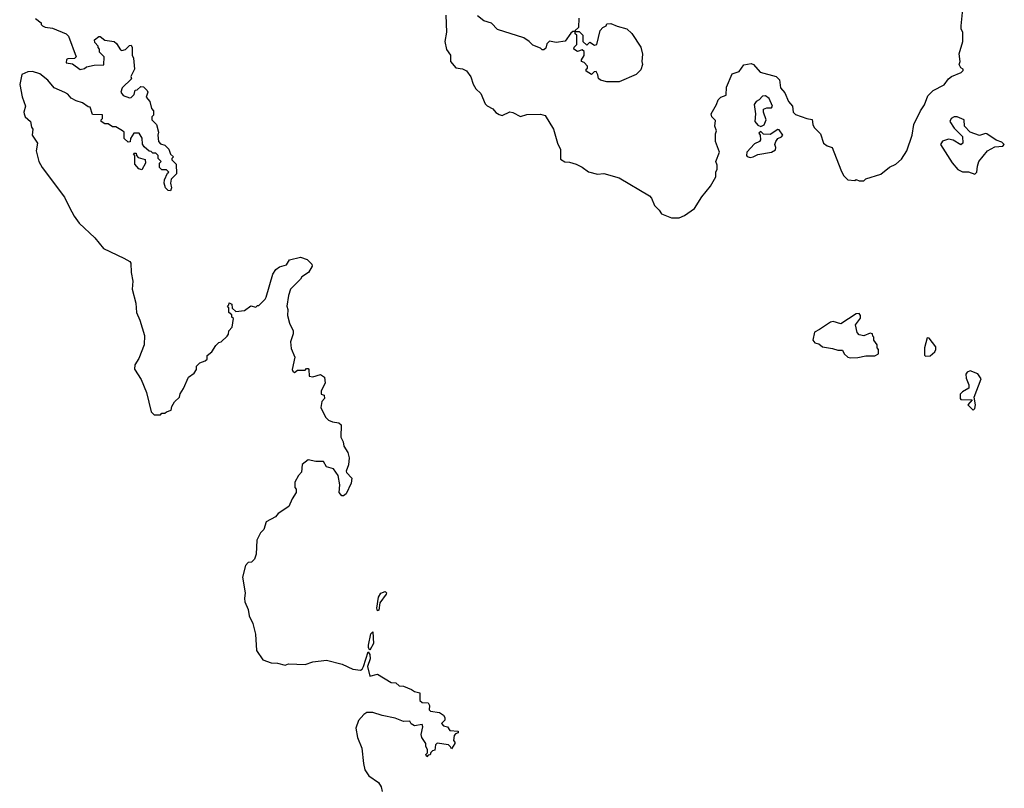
# Model space of a CAD drawing. Extents: x 2029826 to 2248070, y 228728 to 402406.
# Tile 112 of 256: x 2036161 to 2042557, y 376005 to 380996. Entities that reach past the tile are written whole.
import ezdxf

# ---------------------------------------------------------------- set-up
doc = ezdxf.new("R2010")
doc.units = 0

msp = doc.modelspace()

# ---------------------------------------------------------------- linework, layer by layer
at = {"layer": '0CON10XD'}
for points in [[(2038930, 381025), (2038932.5, 380915), (2038923.3, 380855), (2038933, 380803), (2038960, 380765), (2038960, 380725), (2038995, 380682.5), (2039037, 380677), (2039063, 380663), (2039092.5, 380625), (2039106.4, 380576.4), (2039125, 380547.5), (2039156.1, 380516.1), (2039185, 380450), (2039197, 380437), (2039235, 380417.5), (2039254.1, 380394.1), (2039275, 380380), (2039295, 380373.3), (2039345, 380397.5), (2039365, 380393.3), (2039415, 380366.7), (2039455, 380380), (2039545, 380383.3), (2039573.6, 380373.6), (2039628.8, 380285), (2039653.6, 380193.6), (2039673, 380153), (2039675, 380090), (2039703, 380073), (2039731.7, 380071.7), (2039775, 380057.5), (2039815, 380037.5), (2039855, 380007.5), (2039915, 379992.5), (2039955, 379997.5), (2040055, 379970), (2040253, 379853), (2040266.1, 379836.1), (2040285, 379790), (2040315, 379760), (2040330, 379735), (2040395, 379710), (2040445, 379710), (2040480, 379725), (2040545, 379770), (2040592.5, 379845), (2040647.5, 379915), (2040682.5, 379975), (2040683.6, 380006.4), (2040692.5, 380025), (2040691.7, 380051.7), (2040682.5, 380075), (2040707.5, 380135), (2040680, 380205), (2040680, 380255), (2040687.5, 380275), (2040677.5, 380305), (2040681.7, 380341.7), (2040657.5, 380365), (2040653.3, 380385), (2040687.5, 380445), (2040697.5, 380475), (2040715, 380492.5), (2040750, 380505), (2040753, 380557), (2040790, 380645), (2040835, 380660), (2040865, 380702.5), (2040911.7, 380711.7), (2040927.5, 380705), (2040970, 380655), (2041075, 380627.5), (2041096.2, 380605), (2041102.6, 380552.6), (2041131.2, 380521.2), (2041154.5, 380464.5), (2041180, 380435), (2041184.4, 380394.4), (2041201.1, 380381.1), (2041275, 380353.3), (2041308.3, 380348.3), (2041312.5, 380315), (2041322.5, 380295), (2041363.6, 380253.6), (2041382, 380195), (2041405, 380176.2), (2041437.5, 380165), (2041495, 380020), (2041512.5, 379985), (2041540, 379955), (2041585, 379952.5), (2041595, 379957.5), (2041615, 379950), (2041645, 379950), (2041658.3, 379961.7), (2041755, 379992.5), (2041811.7, 380038.3), (2041853, 380057), (2041889.3, 380090.7), (2041923.3, 380145), (2041957.5, 380245), (2041970, 380315), (2042012.5, 380405), (2042037.7, 380442.3), (2042059.3, 380500.7), (2042095, 380536.7), (2042165, 380572.5), (2042195, 380612.5), (2042213.9, 380626.1), (2042277, 380653), (2042290, 380665), (2042290, 380675), (2042273.6, 380683.6), (2042263.3, 380705), (2042270, 380725), (2042263.3, 380775), (2042286.7, 380855), (2042287.5, 380915), (2042277.5, 380935), (2042276.7, 380955), (2042290, 381085)], [(2036263.6, 381003.6), (2036300, 380975), (2036300, 380965), (2036310, 380955), (2036327, 380947), (2036375, 380941.2), (2036463.9, 380903.9), (2036479.2, 380889.2), (2036527.5, 380755), (2036517, 380743), (2036475, 380742.5), (2036465, 380736.7), (2036463.3, 380715), (2036505, 380710), (2036555, 380673.3), (2036581.7, 380678.3), (2036595, 380690), (2036645, 380700), (2036708.3, 380701.7), (2036710, 380755), (2036680, 380785), (2036680, 380805), (2036670, 380815), (2036670, 380825), (2036648.3, 380848.3), (2036647.5, 380865), (2036675, 380887.5), (2036685, 380887.5), (2036715, 380862.5), (2036775, 380853.3), (2036790.5, 380840.5), (2036815, 380800), (2036825, 380796.7), (2036848.3, 380801.7), (2036875, 380827.5), (2036885, 380830), (2036892.5, 380815), (2036892.5, 380765), (2036900, 380745), (2036907.5, 380675), (2036883, 380627), (2036888.3, 380611.7), (2036827, 380553), (2036817.5, 380525), (2036833, 380503), (2036875, 380487.5), (2036885, 380490), (2036905, 380510), (2036911.7, 380538.3), (2036925, 380540), (2036948.3, 380561.7), (2036965, 380560), (2036990, 380535), (2036992.5, 380525), (2036983.3, 380493.3), (2037007.5, 380465), (2037018.3, 380418.3), (2037030, 380405), (2037030, 380375), (2037020, 380365), (2037020, 380345), (2037050, 380315), (2037062.5, 380265), (2037057.5, 380245), (2037062.5, 380205), (2037075, 380190), (2037105, 380180), (2037130, 380155), (2037141.7, 380121.7), (2037160, 380105), (2037150, 380095), (2037150, 380085), (2037177, 380057), (2037180, 379995), (2037145, 379960), (2037140, 379935), (2037147.5, 379905), (2037140, 379885), (2037125, 379887.5), (2037107.5, 379905), (2037100, 379935), (2037102.5, 379955), (2037121.7, 379998.3), (2037130, 380005), (2037115, 380020), (2037085, 380020), (2037070, 380035), (2037070, 380065), (2037080, 380075), (2037060, 380095), (2037060, 380115), (2037045, 380130), (2037025, 380130), (2037015, 380140), (2037001.7, 380141.7), (2036970.7, 380170.7), (2036958.3, 380188.3), (2036957, 380227), (2036938.3, 380258.3), (2036901.7, 380258.3), (2036880, 380225), (2036878.3, 380201.7), (2036865, 380200), (2036840, 380225), (2036840, 380265), (2036830, 380275), (2036785, 380300), (2036765, 380300), (2036735, 380320), (2036715, 380320), (2036690, 380335), (2036690, 380345), (2036700, 380355), (2036698.3, 380378.3), (2036635, 380380), (2036618.3, 380428.3), (2036605, 380430), (2036570, 380455), (2036528.3, 380468.3), (2036496.4, 380486.4), (2036475, 380512.5), (2036455, 380523.3), (2036385, 380552.5), (2036345, 380602.5), (2036292.5, 380645), (2036245, 380660), (2036215, 380657.5), (2036175, 380640), (2036161.2, 380575), (2036176.7, 380495), (2036200, 380435), (2036187.5, 380395), (2036190, 380385), (2036197.5, 380365), (2036232.5, 380335), (2036238.3, 380298.3), (2036247.5, 380285), (2036243.3, 380245), (2036277.5, 380195), (2036267.5, 380145), (2036286.2, 380075), (2036306.2, 380035), (2036453.1, 379843.1), (2036485, 379776.2), (2036515, 379720), (2036548.1, 379675), (2036649.7, 379579.7), (2036705, 379509.2), (2036837.7, 379447.7), (2036876.1, 379426.1), (2036883.3, 379415), (2036886.1, 379353.9), (2036897, 379297), (2036892.5, 379245), (2036916.5, 379155), (2036919.2, 379095), (2036941.5, 379045), (2036971.9, 378945), (2036970.6, 378885), (2036935.8, 378795), (2036910, 378755), (2036907, 378727), (2036949.5, 378659.5), (2036985.9, 378575.9), (2037015, 378450), (2037035, 378430), (2037075, 378430), (2037085, 378440), (2037105, 378440), (2037115, 378450), (2037145, 378460), (2037150, 378485), (2037167.5, 378515), (2037200, 378545), (2037203, 378567), (2037225, 378600), (2037257.5, 378675), (2037295, 378700), (2037310, 378725), (2037310, 378745), (2037331.7, 378768.3), (2037365, 378780), (2037378.3, 378791.7), (2037380, 378815), (2037410, 378840), (2037435, 378880), (2037455, 378900), (2037470, 378905), (2037508.3, 378941.7), (2037517, 378953), (2037520, 378975), (2037541.7, 378998.3), (2037550, 379055), (2037540, 379065), (2037538.3, 379078.3), (2037520, 379095), (2037520, 379125), (2037510, 379135), (2037520, 379145), (2037521.7, 379158.3), (2037538.3, 379148.3), (2037541.7, 379121.7), (2037565, 379100), (2037621.7, 379108.3), (2037663, 379137), (2037695, 379130), (2037705, 379140), (2037715, 379140), (2037755, 379180), (2037762.5, 379195), (2037805.9, 379344.1), (2037825.8, 379374.2), (2037848.3, 379391.7), (2037895, 379403.3), (2037914.1, 379435.9), (2037985, 379453.3), (2038028.3, 379438.3), (2038058.3, 379408.3), (2038060, 379395), (2038036.4, 379353.6), (2037993.6, 379326.4), (2037985, 379310), (2037920, 379245), (2037907.5, 379205), (2037897.5, 379135), (2037903, 379113), (2037901.2, 379075), (2037913.3, 379025), (2037937.5, 378975), (2037937.5, 378955), (2037920, 378905), (2037925, 378860), (2037948.8, 378805), (2037931.2, 378725), (2037935, 378712.5), (2037946.2, 378703.8), (2037965, 378720), (2038015, 378720), (2038025, 378730), (2038035, 378730), (2038040, 378725), (2038041.7, 378681.7), (2038065, 378677.5), (2038115, 378692.5), (2038140, 378675), (2038146.2, 378635), (2038120, 378585), (2038120, 378565), (2038138.3, 378558.3), (2038140, 378535), (2038123, 378517), (2038118.3, 378478.3), (2038147.5, 378415), (2038167.5, 378395), (2038193.9, 378383.9), (2038235, 378378.8), (2038250, 378365), (2038246.7, 378285), (2038262, 378255), (2038266.4, 378226.4), (2038292.5, 378185), (2038300.7, 378150.7), (2038297.1, 378105), (2038281.4, 378065), (2038284.5, 378054.5), (2038319.5, 378019.5), (2038313.9, 377986.1), (2038282.3, 377917.7), (2038265, 377903.3), (2038254.1, 377904.1), (2038236.2, 377925), (2038240, 377975), (2038228.8, 378035), (2038199.3, 378079.3), (2038155, 378092.5), (2038135, 378127.5), (2038085, 378127.5), (2038035, 378137.5), (2037995, 378107.5), (2037991.7, 378058.3), (2037973, 378037), (2037948.3, 377991.7), (2037948.3, 377958.3), (2037957, 377947), (2037957.5, 377925), (2037930, 377885), (2037910, 377835), (2037840.7, 377789.3), (2037823, 377767), (2037762.5, 377735), (2037747.5, 377685), (2037726.4, 377663.6), (2037701.2, 377615), (2037696.7, 377525), (2037687, 377493), (2037667, 377473), (2037645, 377470), (2037628.3, 377451.7), (2037607.5, 377375), (2037626.7, 377275), (2037621.7, 377238.3)], [(2039793.3, 381005), (2039790, 380945), (2039770, 380925), (2039770, 380920), (2039755, 380920), (2039740.7, 380909.3), (2039705, 380857.5), (2039645, 380846.7), (2039603.6, 380856.4), (2039585, 380840), (2039578.3, 380811.7), (2039565, 380800), (2039555, 380800), (2039545, 380810), (2039495, 380830), (2039470, 380855), (2039435, 380877.5), (2039265, 380932.5), (2039225, 380972.5), (2039175, 380987.5), (2039135, 381020)], [(2040055, 380592.5), (2039975, 380592.5), (2039933.6, 380603.6), (2039920, 380615), (2039917, 380637), (2039905, 380660), (2039891.7, 380658.3), (2039875, 380640), (2039841.7, 380661.7), (2039840, 380675), (2039848.3, 380681.7), (2039850, 380695), (2039828.3, 380718.3), (2039810, 380725), (2039810, 380735), (2039827, 380763), (2039828.3, 380788.3), (2039815, 380800), (2039785, 380790), (2039760, 380805), (2039761.7, 380818.3), (2039780, 380835), (2039780, 380895), (2039770, 380905), (2039770, 380920), (2039795, 380920), (2039820, 380895), (2039820, 380855), (2039845, 380830), (2039865, 380850), (2039895, 380830), (2039910, 380835), (2039932.5, 380925), (2039950, 380945), (2039970, 380955), (2039975, 380970), (2040001.7, 380971.7), (2040043, 380953), (2040105, 380937.5), (2040136.4, 380906.4), (2040196.4, 380816.4), (2040207, 380773), (2040202.5, 380725), (2040207.5, 380705), (2040195, 380670), (2040165, 380640), (2040055, 380592.5)], [(2040975, 380302.5), (2040996.1, 380313.9), (2041008.8, 380345), (2040992, 380395), (2040993.3, 380415), (2041015, 380423.8), (2041045, 380423.8), (2041050, 380435), (2041028.8, 380485), (2041005, 380501.2), (2040985, 380498.8), (2040965, 380475.6), (2040945, 380464.2), (2040932.7, 380445), (2040940, 380385), (2040935.8, 380335.8), (2040955, 380310), (2040975, 380302.5)], [(2042365, 379993.3), (2042378.8, 380005), (2042382, 380045), (2042392, 380075), (2042446.8, 380143.2), (2042495, 380169.2), (2042546.4, 380173.6), (2042556.7, 380185), (2042540.7, 380200.7), (2042504.1, 380214.1), (2042443.9, 380253.9), (2042435, 380256.2), (2042395, 380244.2), (2042335.6, 380265.6), (2042298, 380305), (2042295.9, 380345.9), (2042250, 380365), (2042230, 380365), (2042212.5, 380355), (2042203.8, 380335), (2042230.9, 380290.9), (2042285, 380237.5), (2042287, 380193), (2042275, 380182.5), (2042223.9, 380213.9), (2042195, 380220), (2042155, 380207.5), (2042142.5, 380185), (2042217, 380067), (2042255, 380022.5), (2042285, 380007.5), (2042325, 380008.8), (2042365, 379993.3)], [(2040905, 380100), (2040925, 380104.3), (2040955, 380121.2), (2041045, 380136.2), (2041069.5, 380150.5), (2041073.3, 380165), (2041066.2, 380185), (2041072, 380205), (2041085, 380223.3), (2041110, 380235), (2041117.5, 380245), (2041095, 380280), (2041085, 380283.3), (2041035, 380251.4), (2040993.3, 380253.3), (2040975, 380270), (2040961.7, 380258.3), (2040970, 380245), (2040972.5, 380215), (2040967.5, 380205), (2040935, 380188.8), (2040883.3, 380135), (2040882.1, 380115), (2040887.4, 380107.4), (2040905, 380100)], [(2036955, 380020), (2036935, 380027.5), (2036908.3, 380058.3), (2036910, 380115), (2036900, 380125), (2036905, 380130), (2036918.3, 380128.3), (2036920, 380115), (2036931.7, 380101.7), (2036977, 380087), (2036977.5, 380065), (2036955, 380020)], [(2041555, 378800), (2041605, 378803.3), (2041657, 378813), (2041715, 378813.3), (2041740, 378825), (2041740, 378855), (2041730, 378865), (2041730, 378885), (2041710, 378915), (2041710, 378935), (2041701.7, 378941.7), (2041700, 378955), (2041685, 378960), (2041645, 378942.5), (2041615, 378950), (2041600, 378965), (2041590, 379015), (2041621.7, 379058.3), (2041622.5, 379075), (2041615, 379087.5), (2041595, 379086.2), (2041495, 379020), (2041445, 379036.7), (2041428.3, 379031.7), (2041357, 378983), (2041323, 378967), (2041312.5, 378915), (2041325, 378897.5), (2041351.7, 378891.7), (2041375, 378872.5), (2041441.7, 378861.7), (2041475, 378850), (2041505, 378850), (2041517.5, 378825), (2041540, 378805), (2041555, 378800)], [(2042045, 378810), (2042075, 378812.5), (2042105, 378840), (2042112.5, 378855), (2042111.7, 378871.7), (2042068.3, 378928.3), (2042055, 378930), (2042037.5, 378865), (2042038.3, 378818.3), (2042045, 378810)], [(2042355, 378460), (2042365, 378470), (2042368.8, 378495), (2042360, 378545), (2042406.4, 378663.6), (2042385, 378696.7), (2042334, 378716), (2042315, 378707.5), (2042306.7, 378695), (2042308.3, 378668.3), (2042326.7, 378625), (2042327, 378603), (2042285, 378580), (2042270, 378565), (2042270, 378535), (2042275, 378530), (2042348.3, 378528.3), (2042320, 378495), (2042355, 378460)], [(2038485, 377157.5), (2038481.9, 377175), (2038491.4, 377245), (2038507.3, 377272.7), (2038535, 377283.8), (2038543.8, 377275), (2038542, 377265), (2038500, 377210), (2038495, 377162.5), (2038485, 377157.5)], [(2037621.7, 377238.3), (2037623.8, 377215), (2037646.2, 377165), (2037651.2, 377125), (2037676, 377075), (2037693.8, 377005), (2037700, 376900), (2037739.5, 376839.5), (2037795, 376820), (2037835, 376816.7), (2037885, 376803.3), (2037906.4, 376813.6), (2038015, 376808.8), (2038065, 376826.7), (2038155, 376836.7), (2038255, 376810), (2038325, 376777.5), (2038375, 376772.5), (2038385, 376777.5), (2038393.9, 376796.1), (2038425, 376890), (2038435, 376873.3), (2038438.2, 376845), (2038420, 376795), (2038435, 376732), (2038485, 376746.7), (2038575, 376692.5), (2038605, 376690), (2038625, 376670), (2038655, 376667.5), (2038706.7, 376646.7), (2038725, 376632.5), (2038760, 376625), (2038760, 376575), (2038775, 376562.5), (2038815, 376560), (2038823, 376543), (2038822, 376515), (2038830, 376505), (2038887, 376497), (2038915, 376480), (2038922.5, 376465), (2038921.7, 376448.3), (2038900, 376425), (2038915, 376410), (2038940, 376405), (2038955, 376380), (2039010, 376375), (2039010, 376365), (2038991.7, 376358.3), (2038983, 376347), (2038980, 376315), (2038987.5, 376305), (2038987.5, 376295), (2038965, 376260), (2038960, 376275), (2038947, 376287), (2038873, 376297), (2038863, 376287), (2038858.3, 376251.7), (2038841.7, 376248.3), (2038831.7, 376238.3), (2038828.3, 376221.7), (2038815, 376220), (2038805, 376210), (2038800, 376225), (2038810, 376235), (2038810, 376255), (2038798.3, 376278.3), (2038800, 376295), (2038772.5, 376335), (2038770, 376355), (2038780, 376405), (2038775, 376420), (2038725, 376410), (2038705, 376422.5), (2038695, 376440), (2038655, 376437.5), (2038599.3, 376459.3), (2038515, 376476.7), (2038455, 376496.2), (2038415, 376496.2), (2038397.5, 376485), (2038362.5, 376445), (2038343.8, 376395), (2038356.2, 376335), (2038382.5, 376265), (2038393.8, 376165), (2038404.1, 376124.1), (2038430, 376085), (2038491.7, 376041.7), (2038510, 376015), (2038516.7, 375985)], [(2038435, 376902.5), (2038426.2, 376916.2), (2038427.5, 376935), (2038442.7, 377007.3), (2038455, 377020), (2038460, 376945), (2038435, 376902.5)]]:
    msp.add_lwpolyline(points, dxfattribs=at)

doc.saveas('drawing.dxf')
